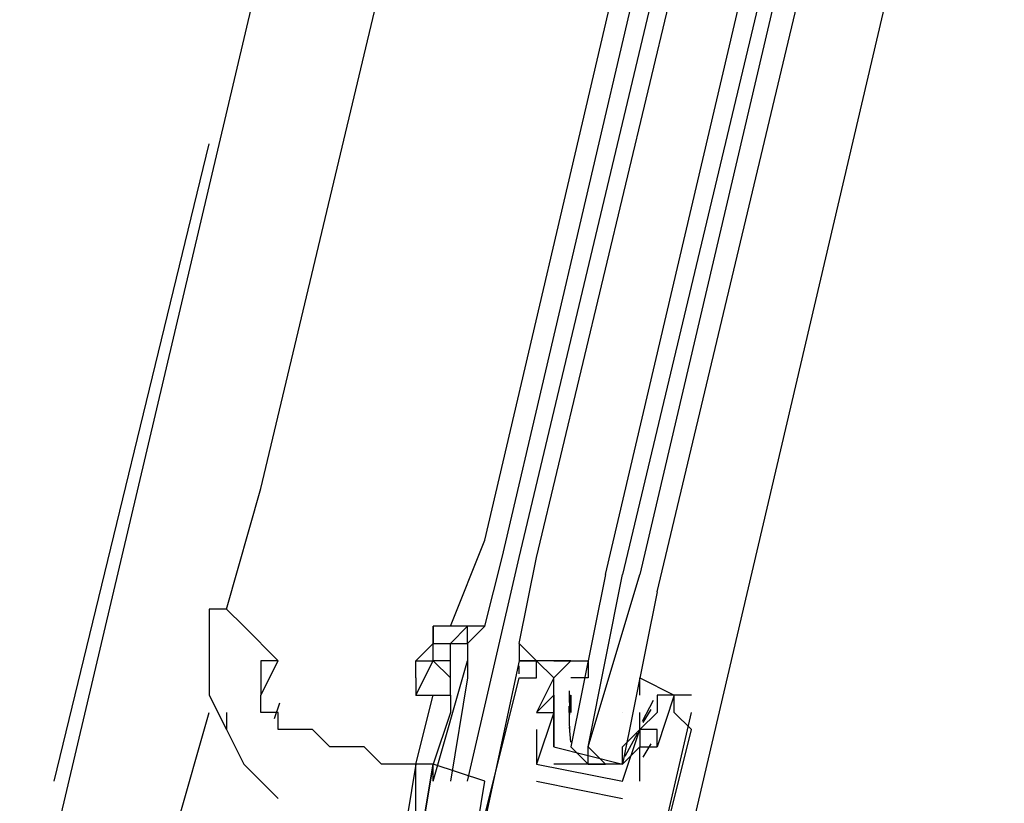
# Model space of a CAD drawing. Header units: feet. Extents: x -79 to 198, y -22 to 181.
# Tile 58 of 256: x 88.293 to 89.055, y 20.334 to 20.94. Entities that reach past the tile are written whole.
import ezdxf

# ---------------------------------------------------------------- set-up
doc = ezdxf.new("R2010")
doc.units = ezdxf.units.FT
doc.layers.add('A-LINEA', color=7, linetype='CONTINUOUS')

msp = doc.modelspace()

# ---------------------------------------------------------------- linework, layer by layer
at = {"layer": 'A-LINEA'}
for p, q in [((90.1067, 27.8711), (88.2933, 20.1911)), ((88.48, 20.5778), (89.2933, 23.9911)), ((88.6533, 20.5378), (89.4533, 23.9511)), ((88.6667, 20.5244), (89.4667, 23.9378)), ((88.68, 20.5244), (89.4933, 23.9378)), ((88.6933, 20.5244), (89.5067, 23.9244)), ((89.6533, 23.8978), (88.8533, 20.4844)), ((88.32, 20.3511), (88.44, 20.8444)), ((88.4533, 20.4844), (88.48, 20.5778)), ((88.6267, 20.4711), (88.6533, 20.5378)), ((88.64, 20.3511), (88.68, 20.5244)), ((88.6533, 20.4711), (88.6667, 20.5244)), ((88.8533, 20.4844), (88.76, 20.0844)), ((88.48, 20.4178), (88.4933, 20.4444)), ((88.6, 20.4444), (88.6, 20.4444)), ((88.68, 20.4444), (88.68, 20.4444)), ((88.68, 20.4444), (88.68, 20.4444)), ((88.6933, 20.4444), (88.6933, 20.4444)), ((88.6933, 20.4444), (88.6933, 20.4444)), ((88.6933, 20.4444), (88.6933, 20.4444)), ((88.6933, 20.4444), (88.6933, 20.4444)), ((88.72, 20.4444), (88.72, 20.4444)), ((88.6798, 20.4343), (88.6799, 20.4405)), ((88.6798, 20.4343), (88.6799, 20.4405)), ((88.6798, 20.4343), (88.6799, 20.4405)), ((88.68, 20.4311), (88.68, 20.4311)), ((88.6933, 20.4311), (88.6933, 20.4311)), ((88.7067, 20.4311), (88.7067, 20.4311)), ((88.7067, 20.4311), (88.7067, 20.4311)), ((88.7199, 20.408), (88.7188, 20.4199)), ((88.7192, 20.4027), (88.7189, 20.421)), ((88.4944, 20.4117), (88.4902, 20.3994)), ((88.6, 20.3644), (88.6133, 20.4178)), ((88.7067, 20.4178), (88.7067, 20.4178)), ((88.7067, 20.4178), (88.7067, 20.4178)), ((88.72, 20.4178), (88.72, 20.4178)), ((88.72, 20.4178), (88.72, 20.4044)), ((88.7836, 20.4137), (88.7752, 20.3975)), ((88.8133, 20.4178), (88.7867, 20.4178)), ((88.7867, 20.4178), (88.7867, 20.4178)), ((88.8, 20.4178), (88.8, 20.4178)), ((88.8133, 20.4178), (88.8133, 20.4178)), ((88.4133, 20.3111), (88.44, 20.4044)), ((88.4533, 20.4044), (88.4533, 20.3911)), ((88.6267, 20.4044), (88.6133, 20.3644)), ((88.6933, 20.4044), (88.6933, 20.4044)), ((88.6933, 20.4044), (88.6933, 20.4044)), ((88.7067, 20.4044), (88.7067, 20.4044)), ((88.7067, 20.4044), (88.7067, 20.4044)), ((88.7191, 20.3889), (88.7186, 20.4092)), ((88.72, 20.4044), (88.72, 20.4044)), ((88.76, 20.4044), (88.76, 20.4044)), ((88.7733, 20.4044), (88.7733, 20.4044)), ((88.7733, 20.3911), (88.7733, 20.4044)), ((88.7818, 20.4067), (88.7756, 20.3965)), ((88.8, 20.4044), (88.8, 20.4044)), ((88.8133, 20.4044), (88.8133, 20.4044)), ((88.6933, 20.3911), (88.6933, 20.3911)), ((88.7199, 20.3813), (88.7188, 20.3932)), ((88.72, 20.3911), (88.72, 20.3911)), ((88.7714, 20.3883), (88.7617, 20.3703)), ((88.7733, 20.3911), (88.7733, 20.3911)), ((88.7733, 20.3911), (88.7733, 20.3911)), ((88.7867, 20.3911), (88.7867, 20.3911)), ((88.8133, 20.3911), (88.8133, 20.3911)), ((88.76, 20.3778), (88.76, 20.3778)), ((88.7733, 20.3511), (88.7733, 20.3778)), ((88.7733, 20.3778), (88.7733, 20.3778)), ((88.7733, 20.3778), (88.7733, 20.3778)), ((88.7818, 20.38), (88.7756, 20.3698)), ((88.7867, 20.3778), (88.7867, 20.3778)), ((88.7867, 20.3778), (88.7867, 20.3778)), ((88.6, 20.3644), (88.6, 20.3644)), ((88.6, 20.3644), (88.6, 20.3644)), ((88.6133, 20.3511), (88.6133, 20.3644)), ((88.6933, 20.3644), (88.6933, 20.3644)), ((88.6933, 20.3644), (88.6933, 20.3644)), ((88.7333, 20.3644), (88.7467, 20.3644)), ((88.64, 20.2711), (88.6533, 20.3511)), ((88.6933, 20.3511), (88.76, 20.3378)), ((88.6933, 20.3511), (88.6933, 20.3511)), ((88.76, 20.3511), (88.76, 20.3511)), ((88.76, 20.3511), (88.76, 20.3511)), ((88.7733, 20.3511), (88.7733, 20.3511)), ((88.76, 20.3378), (88.76, 20.3378))]:
    msp.add_line(p, q, dxfattribs=at)
for points in [[(88.7467, 20.5111), (89.56, 23.9778), (89.5733, 23.9778), (89.5867, 23.9778), (88.76, 20.5111)], [(88.7867, 20.4978), (89.6133, 23.9644), (89.6, 23.9778), (89.5867, 23.9778), (88.7733, 20.5111)], [(88.6933, 20.4444), (88.6933, 20.4444), (88.68, 20.4578), (88.6933, 20.5244)], [(88.7467, 20.5111), (88.72, 20.3778), (88.7333, 20.3644), (88.7333, 20.3778), (88.76, 20.5111)], [(88.7867, 20.4978), (88.76, 20.3644), (88.7467, 20.3644), (88.7333, 20.3778), (88.7733, 20.5111)], [(88.4933, 20.4444), (88.4667, 20.4711), (88.4533, 20.4844), (88.44, 20.4844), (88.44, 20.4711)], [(88.44, 20.4711), (88.44, 20.4578), (88.44, 20.4311), (88.44, 20.4178), (88.4533, 20.3911), (88.4667, 20.3644), (88.4933, 20.3378)], [(88.6533, 20.4711), (88.64, 20.4711), (88.64, 20.4711), (88.6133, 20.4711), (88.6133, 20.4578)], [(88.6133, 20.4578), (88.6133, 20.4578), (88.6133, 20.4711)], [(88.6533, 20.4711), (88.64, 20.4578), (88.64, 20.4711), (88.6267, 20.4578)], [(88.6133, 20.4578), (88.6133, 20.4578), (88.6, 20.4444), (88.6133, 20.4444), (88.6133, 20.4444)], [(88.6267, 20.4444), (88.6133, 20.4444), (88.6133, 20.4578), (88.6267, 20.4578)], [(88.6267, 20.4444), (88.6267, 20.4578), (88.64, 20.4578), (88.64, 20.4444)], [(88.64, 20.4578), (88.64, 20.4578), (88.64, 20.4311)], [(88.68, 20.4578), (88.68, 20.4444), (88.6933, 20.4444), (88.68, 20.4444)], [(88.6933, 20.4444), (88.6933, 20.4444), (88.68, 20.4578)], [(88.68, 20.4578), (88.68, 20.4444), (88.6933, 20.4444), (88.68, 20.4444)], [(88.6933, 20.4444), (88.6933, 20.4444), (88.68, 20.4578)], [(88.68, 20.4578), (88.68, 20.4444), (88.6933, 20.4444), (88.68, 20.4444)], [(88.4933, 20.4444), (88.48, 20.4444), (88.48, 20.4311), (88.48, 20.4178)], [(88.6, 20.4178), (88.6133, 20.4444), (88.6267, 20.4311)], [(88.6, 20.4311), (88.6, 20.4444), (88.6133, 20.4444)], [(88.6133, 20.3511), (88.64, 20.4444), (88.64, 20.4311), (88.6267, 20.3511)], [(88.68, 20.4444), (88.64, 20.2578), (88.6267, 20.2044), (88.64, 20.2044), (88.64, 20.2178), (88.76, 20.1911), (88.7467, 20.1778)], [(88.6267, 20.4178), (88.6267, 20.4311), (88.6267, 20.4444), (88.6267, 20.4444)], [(88.64, 20.2711), (88.68, 20.4311), (88.6933, 20.4311), (88.6933, 20.4444), (88.7067, 20.4311), (88.6933, 20.4044), (88.6933, 20.4044)], [(88.7067, 20.4311), (88.72, 20.4444), (88.68, 20.4444)], [(88.7067, 20.3778), (88.7067, 20.3911), (88.7067, 20.4044), (88.7067, 20.4311), (88.72, 20.4444), (88.7067, 20.4444), (88.7333, 20.4444), (88.7333, 20.4311), (88.72, 20.4311)], [(88.6, 20.4311), (88.6, 20.4178), (88.6267, 20.4178), (88.6267, 20.4044)], [(88.7733, 20.4178), (88.7733, 20.4311), (88.8, 20.4178), (88.7867, 20.4178), (88.7867, 20.4044), (88.7733, 20.3911), (88.7733, 20.3778), (88.76, 20.3644), (88.7067, 20.3644)], [(88.6, 20.3644), (88.5867, 20.3644), (88.5733, 20.3644), (88.56, 20.3778), (88.5467, 20.3778), (88.5333, 20.3778), (88.52, 20.3911), (88.5067, 20.3911), (88.4933, 20.3911), (88.4933, 20.4044), (88.48, 20.4044), (88.48, 20.4178)], [(88.64, 20.2711), (88.6533, 20.2711), (88.64, 20.2311), (88.6533, 20.2311), (88.6667, 20.2178), (88.6667, 20.2311), (88.7333, 20.2178), (88.7333, 20.2044), (88.7467, 20.2044), (88.76, 20.2044), (88.76, 20.2444), (88.7733, 20.2311), (88.8133, 20.3911), (88.8, 20.4044), (88.8, 20.4178), (88.7867, 20.3778), (88.7867, 20.3778)], [(88.7067, 20.4178), (88.7067, 20.4044), (88.7067, 20.4178), (88.6933, 20.4044), (88.7067, 20.4044), (88.6933, 20.3644), (88.76, 20.3511), (88.7733, 20.3911), (88.7733, 20.3778), (88.7867, 20.3778), (88.7867, 20.3911), (88.7733, 20.3911), (88.7733, 20.4044), (88.7733, 20.4044)], [(88.7067, 20.4044), (88.7067, 20.3911), (88.7067, 20.3778), (88.76, 20.3644), (88.76, 20.3778), (88.7733, 20.3911)], [(88.76, 20.1778), (88.7733, 20.2311), (88.8133, 20.4044)], [(88.6933, 20.3911), (88.6933, 20.3644), (88.6933, 20.3644)], [(88.6, 20.3644), (88.6, 20.3644), (88.5867, 20.2844), (88.6, 20.2844), (88.6133, 20.3644), (88.6, 20.3644), (88.6, 20.3644)], [(88.5867, 20.2844), (88.5867, 20.2978), (88.6, 20.3244), (88.6, 20.3511), (88.6, 20.3644), (88.6, 20.3644)], [(88.6533, 20.3511), (88.6133, 20.3644), (88.6, 20.2844), (88.64, 20.2711)]]:
    msp.add_lwpolyline(points, dxfattribs=at)

doc.saveas('drawing.dxf')
